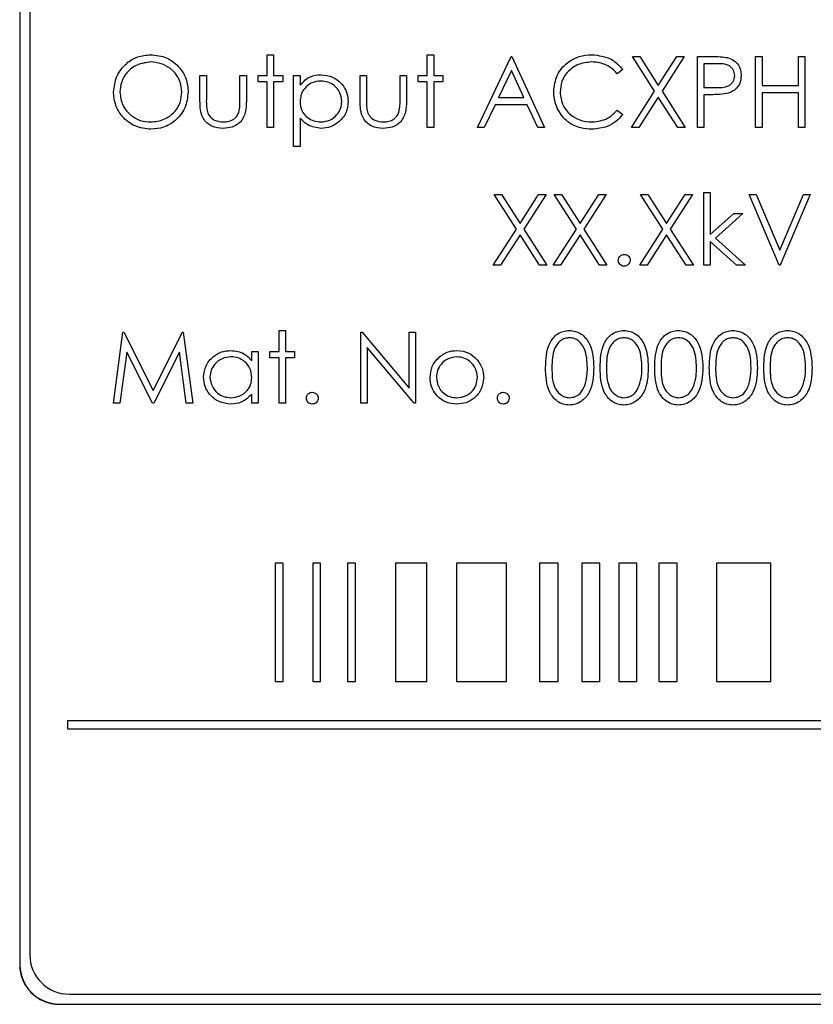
# Model space of a CAD drawing. Header units: millimetres. Extents: x 5 to 418, y 2 to 292.
# Tile 22 of 61: x 65.37 to 72.08, y 208 to 216.33. Entities that reach past the tile are written whole.
import ezdxf

# ---------------------------------------------------------------- set-up
doc = ezdxf.new("R2010")
doc.units = ezdxf.units.MM

msp = doc.modelspace()

# ---------------------------------------------------------------- linework, layer by layer
at = {"color": 7, "linetype": 'Continuous', "lineweight": 25}
for p, q in [((65.372, 221.8361), (65.372, 208.3361)), ((65.3743, 221.8361), (65.3743, 208.3361)), ((65.4577, 221.7551), (65.4577, 208.4218)), ((67.4659, 215.8607), (67.4659, 216.0377)), ((67.4659, 216.0377), (67.5198, 216.0377)), ((67.5198, 216.0377), (67.5198, 215.8607)), ((68.8198, 216.0377), (68.8736, 216.0377)), ((68.8198, 215.8607), (68.8198, 216.0377)), ((68.8736, 216.0377), (68.8736, 215.8607)), ((69.2429, 215.4223), (69.5275, 216.0223)), ((69.5275, 216.0223), (69.5352, 216.0223)), ((69.5352, 216.0223), (69.8121, 215.4223)), ((70.5544, 216.0223), (70.6165, 216.0223)), ((70.7426, 215.7283), (70.5544, 216.0223)), ((70.6165, 216.0223), (70.7736, 215.7768)), ((70.7736, 215.7768), (70.9307, 216.0223)), ((70.9929, 216.0223), (70.8048, 215.7283)), ((70.9307, 216.0223), (70.9929, 216.0223)), ((71.1044, 216.0223), (71.2221, 216.0223)), ((71.1044, 215.4223), (71.1044, 216.0223)), ((71.268, 215.9607), (71.1583, 215.9607)), ((71.1583, 215.9607), (71.1583, 215.7607)), ((71.5967, 216.0223), (71.6506, 216.0223)), ((71.5967, 215.4223), (71.5967, 216.0223)), ((71.6506, 216.0223), (71.6506, 215.7761)), ((71.9583, 215.7761), (71.9583, 216.0223)), ((71.9583, 216.0223), (72.0121, 216.0223)), ((72.0121, 216.0223), (72.0121, 215.4223)), ((66.8967, 215.8607), (66.9506, 215.8607)), ((66.8967, 215.6512), (66.8967, 215.8607)), ((66.9506, 215.8607), (66.9506, 215.6574)), ((67.2352, 215.6574), (67.2352, 215.8607)), ((67.2352, 215.8607), (67.289, 215.8607)), ((67.289, 215.8607), (67.289, 215.6473)), ((67.389, 215.8607), (67.4659, 215.8607)), ((67.389, 215.8069), (67.389, 215.8607)), ((67.5198, 215.8607), (67.5967, 215.8607)), ((67.5967, 215.8607), (67.5967, 215.8069)), ((67.689, 215.2607), (67.689, 215.8607)), ((67.689, 215.8607), (67.7429, 215.8607)), ((67.7429, 215.8607), (67.7429, 215.7796)), ((68.2506, 215.6512), (68.2506, 215.8607)), ((68.2506, 215.8607), (68.3044, 215.8607)), ((68.3044, 215.8607), (68.3044, 215.6574)), ((68.589, 215.6574), (68.589, 215.8607)), ((68.589, 215.8607), (68.6429, 215.8607)), ((68.6429, 215.8607), (68.6429, 215.6473)), ((68.7429, 215.8069), (68.7429, 215.8607)), ((68.7429, 215.8607), (68.8198, 215.8607)), ((68.8736, 215.8607), (68.9506, 215.8607)), ((68.9506, 215.8607), (68.9506, 215.8069)), ((69.5307, 215.9053), (69.4221, 215.6761)), ((69.6365, 215.6761), (69.5307, 215.9053)), ((70.4736, 215.9122), (70.4265, 215.8761)), ((67.4659, 215.8069), (67.389, 215.8069)), ((67.4659, 215.4223), (67.4659, 215.8069)), ((67.5967, 215.8069), (67.5198, 215.8069)), ((67.5198, 215.8069), (67.5198, 215.4223)), ((68.8198, 215.8069), (68.7429, 215.8069)), ((68.8198, 215.4223), (68.8198, 215.8069)), ((68.9506, 215.8069), (68.8736, 215.8069)), ((68.8736, 215.8069), (68.8736, 215.4223)), ((71.6506, 215.7761), (71.9583, 215.7761)), ((70.5467, 215.4223), (70.7426, 215.7283)), ((70.8048, 215.7283), (71.0006, 215.4223)), ((71.1583, 215.7607), (71.2633, 215.7594)), ((71.2012, 215.6992), (71.1583, 215.6992)), ((71.1583, 215.6992), (71.1583, 215.4223)), ((71.9583, 215.7146), (71.6506, 215.7146)), ((71.6506, 215.7146), (71.6506, 215.4223)), ((71.9583, 215.4223), (71.9583, 215.7146)), ((69.3929, 215.6146), (69.3016, 215.4223)), ((69.6649, 215.6146), (69.3929, 215.6146)), ((69.4221, 215.6761), (69.6365, 215.6761)), ((69.7536, 215.4223), (69.6649, 215.6146)), ((70.7736, 215.6797), (70.6089, 215.4223)), ((70.9384, 215.4223), (70.7736, 215.6797)), ((70.4265, 215.5684), (70.4736, 215.5327)), ((67.7429, 215.5017), (67.7429, 215.2607)), ((67.5198, 215.4223), (67.4659, 215.4223)), ((68.8736, 215.4223), (68.8198, 215.4223)), ((69.3016, 215.4223), (69.2429, 215.4223)), ((69.8121, 215.4223), (69.7536, 215.4223)), ((70.6089, 215.4223), (70.5467, 215.4223)), ((71.0006, 215.4223), (70.9384, 215.4223)), ((71.1583, 215.4223), (71.1044, 215.4223)), ((71.6506, 215.4223), (71.5967, 215.4223)), ((72.0121, 215.4223), (71.9583, 215.4223)), ((67.7429, 215.2607), (67.689, 215.2607)), ((71.1583, 214.871), (71.2121, 214.871)), ((71.1583, 214.2556), (71.1583, 214.871)), ((71.2121, 214.871), (71.2121, 214.5152)), ((69.3852, 214.8556), (69.4473, 214.8556)), ((69.5734, 214.5616), (69.3852, 214.8556)), ((69.4473, 214.8556), (69.6044, 214.6102)), ((69.6044, 214.6102), (69.7615, 214.8556)), ((69.8236, 214.8556), (69.6355, 214.5616)), ((69.7615, 214.8556), (69.8236, 214.8556)), ((69.8929, 214.8556), (69.955, 214.8556)), ((70.0811, 214.5616), (69.8929, 214.8556)), ((69.955, 214.8556), (70.1121, 214.6102)), ((70.1121, 214.6102), (70.2692, 214.8556)), ((70.3313, 214.8556), (70.1432, 214.5616)), ((70.2692, 214.8556), (70.3313, 214.8556)), ((70.6236, 214.8556), (70.6858, 214.8556)), ((70.8119, 214.5616), (70.6236, 214.8556)), ((70.6858, 214.8556), (70.8429, 214.6102)), ((70.8429, 214.6102), (71, 214.8556)), ((71.0621, 214.8556), (70.874, 214.5616)), ((71, 214.8556), (71.0621, 214.8556)), ((71.5429, 214.8556), (71.6006, 214.8556)), ((71.7967, 214.2556), (71.5429, 214.8556)), ((71.6006, 214.8556), (71.8006, 214.3828)), ((71.8006, 214.3828), (72.0006, 214.8556)), ((72.0583, 214.8556), (71.8044, 214.2556)), ((72.0006, 214.8556), (72.0583, 214.8556)), ((71.2121, 214.5152), (71.4116, 214.6941)), ((71.489, 214.6941), (71.2575, 214.4864)), ((71.4116, 214.6941), (71.489, 214.6941)), ((69.3775, 214.2556), (69.5734, 214.5616)), ((69.6355, 214.5616), (69.8313, 214.2556)), ((69.8852, 214.2556), (70.0811, 214.5616)), ((70.1432, 214.5616), (70.339, 214.2556)), ((70.6159, 214.2556), (70.8119, 214.5616)), ((70.874, 214.5616), (71.0698, 214.2556)), ((69.6044, 214.5131), (69.4396, 214.2556)), ((69.7692, 214.2556), (69.6044, 214.5131)), ((70.1121, 214.5131), (69.9473, 214.2556)), ((70.2769, 214.2556), (70.1121, 214.5131)), ((70.8429, 214.5131), (70.6781, 214.2556)), ((71.0077, 214.2556), (70.8429, 214.5131)), ((71.4348, 214.2556), (71.2121, 214.4576)), ((71.2121, 214.4576), (71.2121, 214.2556)), ((71.2575, 214.4864), (71.5121, 214.2556)), ((69.4396, 214.2556), (69.3775, 214.2556)), ((69.8313, 214.2556), (69.7692, 214.2556)), ((69.9473, 214.2556), (69.8852, 214.2556)), ((70.339, 214.2556), (70.2769, 214.2556)), ((70.6781, 214.2556), (70.6159, 214.2556)), ((71.0698, 214.2556), (71.0077, 214.2556)), ((71.2121, 214.2556), (71.1583, 214.2556)), ((71.5121, 214.2556), (71.4348, 214.2556)), ((71.8044, 214.2556), (71.7967, 214.2556)), ((67.5659, 213.7043), (67.6198, 213.7043)), ((67.5659, 213.5274), (67.5659, 213.7043)), ((67.6198, 213.7043), (67.6198, 213.5274)), ((66.1659, 213.0889), (66.2452, 213.6889)), ((66.2452, 213.6889), (66.2528, 213.6889)), ((66.2528, 213.6889), (66.5006, 213.1966)), ((66.5006, 213.1966), (66.7477, 213.6889)), ((66.7477, 213.6889), (66.7555, 213.6889)), ((66.7555, 213.6889), (66.8352, 213.0889)), ((68.2583, 213.0889), (68.2583, 213.6889)), ((68.2583, 213.6889), (68.2696, 213.6889)), ((68.2696, 213.6889), (68.6659, 213.2167)), ((68.6659, 213.2167), (68.6659, 213.6889)), ((68.6659, 213.6889), (68.7198, 213.6889)), ((68.7198, 213.6889), (68.7198, 213.0889)), ((67.3352, 213.4463), (67.3352, 213.5274)), ((67.3352, 213.5274), (67.389, 213.5274)), ((67.389, 213.5274), (67.389, 213.0889)), ((67.489, 213.5274), (67.5659, 213.5274)), ((67.489, 213.4736), (67.489, 213.5274)), ((67.6198, 213.5274), (67.6967, 213.5274)), ((67.6967, 213.5274), (67.6967, 213.4736)), ((68.7075, 213.0889), (68.3121, 213.5601)), ((68.3121, 213.5601), (68.3121, 213.0889)), ((66.2775, 213.5216), (66.2202, 213.0889)), ((66.4949, 213.0889), (66.2775, 213.5216)), ((66.7236, 213.5207), (66.5071, 213.0889)), ((66.7811, 213.0889), (66.7236, 213.5207)), ((67.5659, 213.4736), (67.489, 213.4736)), ((67.5659, 213.0889), (67.5659, 213.4736)), ((67.6198, 213.4736), (67.6198, 213.0889)), ((67.6967, 213.4736), (67.6198, 213.4736)), ((67.3352, 213.0889), (67.3352, 213.1648)), ((66.2202, 213.0889), (66.1659, 213.0889)), ((66.5071, 213.0889), (66.4949, 213.0889)), ((66.8352, 213.0889), (66.7811, 213.0889)), ((67.389, 213.0889), (67.3352, 213.0889)), ((67.6198, 213.0889), (67.5659, 213.0889)), ((68.3121, 213.0889), (68.2583, 213.0889)), ((68.7198, 213.0889), (68.7075, 213.0889)), ((67.5329, 211.734), (67.5329, 210.734)), ((67.5995, 211.734), (67.5329, 211.734)), ((67.5995, 210.734), (67.5995, 211.734)), ((67.8502, 211.734), (67.8502, 210.734)), ((67.9169, 211.734), (67.8502, 211.734)), ((67.9169, 210.734), (67.9169, 211.734)), ((68.2118, 211.734), (68.1452, 211.734)), ((68.1452, 211.734), (68.1452, 210.734)), ((68.2118, 210.734), (68.2118, 211.734)), ((68.8149, 211.734), (68.5518, 211.734)), ((68.5518, 211.734), (68.5518, 210.734)), ((68.8149, 210.734), (68.8149, 211.734)), ((69.4886, 211.734), (69.066, 211.734)), ((69.066, 211.734), (69.066, 210.734)), ((69.4886, 210.734), (69.4886, 211.734)), ((69.7676, 211.734), (69.7676, 210.734)), ((69.9271, 211.734), (69.7676, 211.734)), ((69.9271, 210.734), (69.9271, 211.734)), ((70.2788, 211.734), (70.1261, 211.734)), ((70.1261, 211.734), (70.1261, 210.734)), ((70.2788, 210.734), (70.2788, 211.734)), ((70.5929, 211.734), (70.4402, 211.734)), ((70.4402, 211.734), (70.4402, 210.734)), ((70.5929, 210.734), (70.5929, 211.734)), ((70.7792, 211.734), (70.7792, 210.734)), ((70.9318, 211.734), (70.7792, 211.734)), ((70.9318, 210.734), (70.9318, 211.734)), ((71.2668, 211.734), (71.2668, 210.734)), ((71.7238, 211.734), (71.2668, 211.734)), ((71.7238, 210.734), (71.7238, 211.734)), ((67.5329, 210.734), (67.5995, 210.734)), ((67.8502, 210.734), (67.9169, 210.734)), ((68.1452, 210.734), (68.2118, 210.734)), ((68.5518, 210.734), (68.8149, 210.734)), ((69.066, 210.734), (69.4886, 210.734)), ((69.7676, 210.734), (69.9271, 210.734)), ((70.1261, 210.734), (70.2788, 210.734)), ((70.4402, 210.734), (70.5929, 210.734)), ((70.7792, 210.734), (70.9318, 210.734)), ((71.2668, 210.734), (71.7238, 210.734)), ((82.1555, 210.4007), (65.7776, 210.4007)), ((65.7776, 210.4007), (65.7776, 210.334)), ((65.7776, 210.334), (82.1555, 210.334)), ((65.791, 208.0885), (82.4577, 208.0885)), ((65.7053, 208.0051), (82.5387, 208.0051)), ((65.7053, 208.0028), (82.5387, 208.0028))]:
    msp.add_line(p, q, dxfattribs=at)
at = {"color": 7, "linetype": 'Continuous', "lineweight": 18}
for p, q in [((65.3743, 208.3361), (65.372, 208.3361)), ((65.7053, 208.0051), (65.7053, 208.0028))]:
    msp.add_line(p, q, dxfattribs=at)
at = {"color": 7, "linetype": 'Continuous', "lineweight": 25}
for centre, radius in [((65.791, 208.4218), 0.3333), ((65.7053, 208.3361), 0.3333), ((65.7053, 208.3361), 0.331)]:
    msp.add_arc(centre, radius, 180, 270, dxfattribs=at)
for points, knots in [([(66.1659, 215.7196), (66.1715, 215.7659), (66.1826, 215.8585), (66.2647, 215.9639), (66.3683, 216.0268), (66.4411, 216.034), (66.4775, 216.0377)], [0, 0, 0, 0, 0.279731, 0.559327, 0.77968, 1, 1, 1, 1]), ([(66.4775, 216.0377), (66.5245, 216.0327), (66.6185, 216.0229), (66.7236, 215.9377), (66.7875, 215.8332), (66.7936, 215.7594), (66.7967, 215.7225)], [0, 0, 0, 0, 0.279767, 0.559358, 0.779571, 1, 1, 1, 1]), ([(69.889, 215.7258), (69.8945, 215.7728), (69.9055, 215.8669), (69.9942, 215.9699), (70.1011, 216.0295), (70.1749, 216.0349), (70.2119, 216.0377)], [0, 0, 0, 0, 0.2795119, 0.5590796, 0.7793739, 1, 1, 1, 1]), ([(70.2119, 216.0377), (70.2695, 216.0313), (70.3724, 216.0199), (70.4427, 215.9451), (70.4736, 215.9122)], [0, 0, 0, 0, 0.559517, 1, 1, 1, 1]), ([(66.4801, 215.9761), (66.4423, 215.9712), (66.3665, 215.9614), (66.2798, 215.8945), (66.228, 215.8095), (66.2225, 215.7498), (66.2198, 215.7199)], [0, 0, 0, 0, 0.279627, 0.55935, 0.77963, 1, 1, 1, 1]), ([(66.7429, 215.7226), (66.7383, 215.7607), (66.729, 215.8369), (66.656, 215.9195), (66.5696, 215.9673), (66.5099, 215.9732), (66.4801, 215.9761)], [0, 0, 0, 0, 0.279468, 0.55887, 0.779516, 1, 1, 1, 1]), ([(70.2085, 215.9761), (70.1702, 215.9717), (70.0936, 215.963), (70.0042, 215.8978), (69.9511, 215.8122), (69.9456, 215.7519), (69.9429, 215.7217)], [0, 0, 0, 0, 0.279856, 0.559519, 0.779686, 1, 1, 1, 1]), ([(70.4265, 215.8761), (70.4069, 215.8965), (70.3746, 215.9302), (70.316, 215.9587), (70.2632, 215.9737), (70.2267, 215.9753), (70.2085, 215.9761)], [0, 0, 0, 0, 0.339327, 0.559466, 0.779727, 1, 1, 1, 1]), ([(71.2221, 216.0223), (71.2477, 216.0224), (71.2935, 216.0225), (71.3388, 216.0161), (71.3587, 216.0133)], [0, 0, 0, 0, 0.560314, 1, 1, 1, 1]), ([(71.4198, 215.8611), (71.4171, 215.8783), (71.413, 215.9042), (71.3909, 215.9313), (71.3485, 215.9617), (71.3037, 215.9611), (71.268, 215.9607)], [0, 0, 0, 0, 0.248969, 0.374729, 0.500383, 1, 1, 1, 1]), ([(71.3587, 216.0133), (71.377, 216.0067), (71.4134, 215.9935), (71.4511, 215.9529), (71.471, 215.9068), (71.4728, 215.8765), (71.4736, 215.8613)], [0, 0, 0, 0, 0.279705, 0.559381, 0.779509, 1, 1, 1, 1]), ([(67.7429, 215.7796), (67.7702, 215.8084), (67.819, 215.8599), (67.8891, 215.8658), (67.92, 215.8684)], [0, 0, 0, 0, 0.558418, 1, 1, 1, 1]), ([(67.92, 215.8684), (67.9537, 215.8646), (68.021, 215.8569), (68.0959, 215.7959), (68.1433, 215.722), (68.1481, 215.6691), (68.1506, 215.6427)], [0, 0, 0, 0, 0.279627, 0.559432, 0.779703, 1, 1, 1, 1]), ([(71.2633, 215.7594), (71.2999, 215.7593), (71.3456, 215.7591), (71.3899, 215.7891), (71.413, 215.8167), (71.4171, 215.8434), (71.4198, 215.8611)], [0, 0, 0, 0, 0.499721, 0.62535, 0.751083, 1, 1, 1, 1]), ([(71.4736, 215.8613), (71.4722, 215.8415), (71.4694, 215.802), (71.4393, 215.7539), (71.3984, 215.7228), (71.3688, 215.7136), (71.3539, 215.709)], [0, 0, 0, 0, 0.280099, 0.559324, 0.779458, 1, 1, 1, 1]), ([(67.9196, 215.8146), (67.8936, 215.8118), (67.8417, 215.8063), (67.7832, 215.7596), (67.7479, 215.7017), (67.7446, 215.6609), (67.7429, 215.6405)], [0, 0, 0, 0, 0.279747, 0.559315, 0.779515, 1, 1, 1, 1]), ([(68.0967, 215.6421), (68.0931, 215.6677), (68.086, 215.7189), (68.0386, 215.7761), (67.9801, 215.8091), (67.9397, 215.8127), (67.9196, 215.8146)], [0, 0, 0, 0, 0.279387, 0.559092, 0.779508, 1, 1, 1, 1]), ([(66.4823, 215.4069), (66.4358, 215.412), (66.3428, 215.4223), (66.2394, 215.5071), (66.1756, 215.6101), (66.1692, 215.6831), (66.1659, 215.7196)], [0, 0, 0, 0, 0.279663, 0.559354, 0.779636, 1, 1, 1, 1]), ([(66.2198, 215.7199), (66.2244, 215.6821), (66.2336, 215.6064), (66.3061, 215.5249), (66.3911, 215.4757), (66.4504, 215.4709), (66.4801, 215.4684)], [0, 0, 0, 0, 0.279416, 0.559077, 0.779478, 1, 1, 1, 1]), ([(66.4801, 215.4684), (66.5182, 215.4728), (66.5944, 215.4814), (66.6827, 215.5472), (66.7346, 215.6327), (66.7401, 215.6926), (66.7429, 215.7226)], [0, 0, 0, 0, 0.27983, 0.559389, 0.779654, 1, 1, 1, 1]), ([(66.7967, 215.7225), (66.7914, 215.676), (66.7809, 215.5828), (66.6954, 215.4796), (66.592, 215.4162), (66.5189, 215.41), (66.4823, 215.4069)], [0, 0, 0, 0, 0.27963, 0.559343, 0.779597, 1, 1, 1, 1]), ([(69.9651, 215.5118), (69.9403, 215.5482), (69.8959, 215.6132), (69.8911, 215.6913), (69.889, 215.7258)], [0, 0, 0, 0, 0.559029, 1, 1, 1, 1]), ([(69.9429, 215.7217), (69.9474, 215.6829), (69.9566, 215.6052), (70.0318, 215.5216), (70.1209, 215.4748), (70.1818, 215.4706), (70.2122, 215.4684)], [0, 0, 0, 0, 0.279434, 0.558921, 0.779283, 1, 1, 1, 1]), ([(71.3539, 215.709), (71.3255, 215.7055), (71.2748, 215.6991), (71.2237, 215.6992), (71.2012, 215.6992)], [0, 0, 0, 0, 0.559694, 1, 1, 1, 1]), ([(67.0932, 215.4146), (67.0599, 215.4172), (66.9934, 215.4225), (66.9001, 215.5102), (66.898, 215.5977), (66.8967, 215.6512)], [0, 0, 0, 0, 0.28097, 0.559785, 1, 1, 1, 1]), ([(66.9506, 215.6574), (66.9505, 215.6381), (66.9504, 215.6036), (66.9564, 215.5697), (66.9591, 215.5548)], [0, 0, 0, 0, 0.560377, 1, 1, 1, 1]), ([(67.289, 215.6473), (67.2885, 215.6145), (67.2876, 215.5494), (67.2454, 215.4638), (67.1703, 215.4194), (67.119, 215.4162), (67.0932, 215.4146)], [0, 0, 0, 0, 0.281501, 0.559646, 0.779298, 1, 1, 1, 1]), ([(67.2263, 215.5505), (67.2296, 215.5703), (67.2354, 215.6057), (67.2353, 215.6416), (67.2352, 215.6574)], [0, 0, 0, 0, 0.559371, 1, 1, 1, 1]), ([(67.7429, 215.6405), (67.7457, 215.6146), (67.7515, 215.5628), (67.8005, 215.506), (67.8596, 215.4742), (67.9001, 215.4704), (67.9204, 215.4684)], [0, 0, 0, 0, 0.279654, 0.558875, 0.779455, 1, 1, 1, 1]), ([(67.9204, 215.4684), (67.946, 215.4716), (67.9973, 215.4781), (68.055, 215.5245), (68.0899, 215.5817), (68.0945, 215.622), (68.0967, 215.6421)], [0, 0, 0, 0, 0.279628, 0.559247, 0.779775, 1, 1, 1, 1]), ([(68.1506, 215.6427), (68.1466, 215.609), (68.1388, 215.5415), (68.0761, 215.4673), (68.0012, 215.4215), (67.9482, 215.4169), (67.9217, 215.4146)], [0, 0, 0, 0, 0.27954, 0.559273, 0.779559, 1, 1, 1, 1]), ([(68.4471, 215.4146), (68.4137, 215.4172), (68.3472, 215.4225), (68.254, 215.5102), (68.2518, 215.5977), (68.2506, 215.6512)], [0, 0, 0, 0, 0.28097, 0.559785, 1, 1, 1, 1]), ([(68.3044, 215.6574), (68.3044, 215.6381), (68.3043, 215.6036), (68.3103, 215.5697), (68.3129, 215.5548)], [0, 0, 0, 0, 0.560377, 1, 1, 1, 1]), ([(68.6429, 215.6473), (68.6424, 215.6145), (68.6414, 215.5494), (68.5992, 215.4638), (68.5241, 215.4194), (68.4728, 215.4162), (68.4471, 215.4146)], [0, 0, 0, 0, 0.281501, 0.559646, 0.779298, 1, 1, 1, 1]), ([(68.5801, 215.5505), (68.5834, 215.5703), (68.5893, 215.6057), (68.5891, 215.6416), (68.589, 215.6574)], [0, 0, 0, 0, 0.559371, 1, 1, 1, 1]), ([(66.9591, 215.5548), (66.9657, 215.5401), (66.979, 215.5107), (67.0272, 215.4757), (67.0685, 215.4712), (67.0937, 215.4684)], [0, 0, 0, 0, 0.280117, 0.560544, 1, 1, 1, 1]), ([(67.0937, 215.4684), (67.1093, 215.4693), (67.1405, 215.4712), (67.1804, 215.4899), (67.2107, 215.5171), (67.2211, 215.5394), (67.2263, 215.5505)], [0, 0, 0, 0, 0.28027, 0.560007, 0.780074, 1, 1, 1, 1]), ([(68.3129, 215.5548), (68.3196, 215.5401), (68.3328, 215.5107), (68.3811, 215.4757), (68.4224, 215.4712), (68.4476, 215.4684)], [0, 0, 0, 0, 0.280117, 0.560544, 1, 1, 1, 1]), ([(68.4476, 215.4684), (68.4632, 215.4693), (68.4943, 215.4712), (68.5343, 215.4899), (68.5646, 215.5171), (68.5749, 215.5394), (68.5801, 215.5505)], [0, 0, 0, 0, 0.28027, 0.560007, 0.780074, 1, 1, 1, 1]), ([(70.2122, 215.4684), (70.2586, 215.4741), (70.3416, 215.4842), (70.4005, 215.5426), (70.4265, 215.5684)], [0, 0, 0, 0, 0.558772, 1, 1, 1, 1]), ([(70.4736, 215.5327), (70.4551, 215.5115), (70.4181, 215.4692), (70.3292, 215.4182), (70.2568, 215.4112), (70.2126, 215.4069)], [0, 0, 0, 0, 0.28041, 0.560795, 1, 1, 1, 1]), ([(67.9217, 215.4146), (67.8827, 215.4198), (67.8128, 215.4291), (67.7643, 215.4795), (67.7429, 215.5017)], [0, 0, 0, 0, 0.5584659, 1, 1, 1, 1]), ([(70.2126, 215.4069), (70.181, 215.4086), (70.129, 215.4115), (70.0606, 215.4362), (70.0076, 215.4677), (69.9793, 215.4971), (69.9651, 215.5118)], [0, 0, 0, 0, 0.339838, 0.559927, 0.779959, 1, 1, 1, 1]), ([(70.4352, 214.2979), (70.4361, 214.3053), (70.4378, 214.32), (70.4514, 214.3364), (70.4678, 214.3464), (70.4794, 214.3474), (70.4852, 214.3479)], [0, 0, 0, 0, 0.279576, 0.559284, 0.779552, 1, 1, 1, 1]), ([(70.4852, 214.2479), (70.4778, 214.2488), (70.4631, 214.2506), (70.4468, 214.2642), (70.4368, 214.2806), (70.4357, 214.2921), (70.4352, 214.2979)], [0, 0, 0, 0, 0.279581, 0.559143, 0.779575, 1, 1, 1, 1]), ([(70.4852, 214.3479), (70.4926, 214.3471), (70.5074, 214.3454), (70.5235, 214.3316), (70.5338, 214.3154), (70.5347, 214.3037), (70.5352, 214.2979)], [0, 0, 0, 0, 0.2796016, 0.559212, 0.7794752, 1, 1, 1, 1]), ([(70.5352, 214.2979), (70.5343, 214.2905), (70.5326, 214.2758), (70.5189, 214.2595), (70.5025, 214.2495), (70.491, 214.2484), (70.4852, 214.2479)], [0, 0, 0, 0, 0.2794691, 0.5593578, 0.7796739, 1, 1, 1, 1]), ([(69.8198, 213.3887), (69.8221, 213.4603), (69.825, 213.55), (69.8809, 213.6401), (69.9199, 213.6759), (69.9678, 213.7), (70.0029, 213.7029), (70.0204, 213.7043)], [0, 0, 0, 0, 0.498702, 0.624177, 0.749467, 0.874745, 1, 1, 1, 1]), ([(70.0204, 213.7043), (70.0381, 213.7029), (70.0734, 213.7001), (70.1377, 213.6688), (70.2188, 213.5687), (70.224, 213.4607), (70.2275, 213.3887)], [0, 0, 0, 0, 0.1256, 0.251197, 0.500581, 1, 1, 1, 1]), ([(70.2813, 213.3887), (70.2837, 213.4603), (70.2866, 213.55), (70.3425, 213.6401), (70.3814, 213.6759), (70.4293, 213.7), (70.4644, 213.7029), (70.4819, 213.7043)], [0, 0, 0, 0, 0.498702, 0.624177, 0.749467, 0.874745, 1, 1, 1, 1]), ([(70.4819, 213.7043), (70.4996, 213.7029), (70.5349, 213.7001), (70.5993, 213.6688), (70.6804, 213.5687), (70.6856, 213.4607), (70.689, 213.3887)], [0, 0, 0, 0, 0.1256, 0.251197, 0.500581, 1, 1, 1, 1]), ([(70.7429, 213.3887), (70.7452, 213.4603), (70.7481, 213.55), (70.804, 213.6401), (70.843, 213.6759), (70.8909, 213.7), (70.9259, 213.7029), (70.9435, 213.7043)], [0, 0, 0, 0, 0.498702, 0.624177, 0.749467, 0.874745, 1, 1, 1, 1]), ([(70.9435, 213.7043), (70.9611, 213.7029), (70.9964, 213.7001), (71.0608, 213.6688), (71.1419, 213.5687), (71.1471, 213.4607), (71.1506, 213.3887)], [0, 0, 0, 0, 0.1256, 0.251197, 0.500581, 1, 1, 1, 1]), ([(71.2044, 213.3887), (71.2067, 213.4603), (71.2096, 213.55), (71.2655, 213.6401), (71.3045, 213.6759), (71.3524, 213.7), (71.3875, 213.7029), (71.405, 213.7043)], [0, 0, 0, 0, 0.498702, 0.624177, 0.749467, 0.874745, 1, 1, 1, 1]), ([(71.405, 213.7043), (71.4227, 213.7029), (71.458, 213.7001), (71.5224, 213.6688), (71.6035, 213.5687), (71.6086, 213.4607), (71.6121, 213.3887)], [0, 0, 0, 0, 0.1256, 0.251197, 0.500581, 1, 1, 1, 1]), ([(71.6659, 213.3887), (71.6683, 213.4603), (71.6712, 213.55), (71.7271, 213.6401), (71.766, 213.6759), (71.8139, 213.7), (71.849, 213.7029), (71.8665, 213.7043)], [0, 0, 0, 0, 0.498702, 0.624177, 0.749467, 0.874745, 1, 1, 1, 1]), ([(71.8665, 213.7043), (71.8842, 213.7029), (71.9195, 213.7001), (71.9839, 213.6688), (72.065, 213.5687), (72.0702, 213.4607), (72.0736, 213.3887)], [0, 0, 0, 0, 0.1256, 0.251197, 0.500581, 1, 1, 1, 1]), ([(70.0222, 213.6428), (70.0084, 213.6414), (69.9809, 213.6387), (69.9444, 213.6176), (69.9153, 213.5881), (69.8756, 213.515), (69.8745, 213.4449), (69.8736, 213.3889)], [0, 0, 0, 0, 0.125139, 0.250418, 0.375519, 0.500847, 1, 1, 1, 1]), ([(70.1736, 213.3889), (70.1714, 213.4446), (70.1681, 213.5281), (70.1119, 213.6106), (70.0634, 213.6384), (70.0359, 213.6413), (70.0222, 213.6428)], [0, 0, 0, 0, 0.500072, 0.749021, 0.874598, 1, 1, 1, 1]), ([(70.4837, 213.6428), (70.47, 213.6414), (70.4425, 213.6387), (70.406, 213.6176), (70.3769, 213.5881), (70.3372, 213.515), (70.3361, 213.4449), (70.3352, 213.3889)], [0, 0, 0, 0, 0.125139, 0.250418, 0.375519, 0.500847, 1, 1, 1, 1]), ([(70.6352, 213.3889), (70.633, 213.4446), (70.6296, 213.5281), (70.5735, 213.6106), (70.5249, 213.6384), (70.4975, 213.6413), (70.4837, 213.6428)], [0, 0, 0, 0, 0.500072, 0.749021, 0.874598, 1, 1, 1, 1]), ([(70.9453, 213.6428), (70.9315, 213.6414), (70.904, 213.6387), (70.8675, 213.6176), (70.8384, 213.5881), (70.7987, 213.515), (70.7976, 213.4449), (70.7967, 213.3889)], [0, 0, 0, 0, 0.125139, 0.250418, 0.375519, 0.500847, 1, 1, 1, 1]), ([(71.0967, 213.3889), (71.0945, 213.4446), (71.0912, 213.5281), (71.035, 213.6106), (70.9865, 213.6384), (70.959, 213.6413), (70.9453, 213.6428)], [0, 0, 0, 0, 0.500072, 0.749021, 0.874598, 1, 1, 1, 1]), ([(71.4068, 213.6428), (71.3931, 213.6414), (71.3655, 213.6387), (71.3291, 213.6176), (71.2999, 213.5881), (71.2602, 213.515), (71.2591, 213.4449), (71.2583, 213.3889)], [0, 0, 0, 0, 0.125139, 0.250418, 0.375519, 0.500847, 1, 1, 1, 1]), ([(71.5583, 213.3889), (71.556, 213.4446), (71.5527, 213.5281), (71.4965, 213.6106), (71.448, 213.6384), (71.4205, 213.6413), (71.4068, 213.6428)], [0, 0, 0, 0, 0.500072, 0.749021, 0.874598, 1, 1, 1, 1]), ([(71.8683, 213.6428), (71.8546, 213.6414), (71.8271, 213.6387), (71.7906, 213.6176), (71.7615, 213.5881), (71.7218, 213.515), (71.7207, 213.4449), (71.7198, 213.3889)], [0, 0, 0, 0, 0.125139, 0.250418, 0.375519, 0.500847, 1, 1, 1, 1]), ([(72.0198, 213.3889), (72.0176, 213.4446), (72.0142, 213.5281), (71.9581, 213.6106), (71.9095, 213.6384), (71.8821, 213.6413), (71.8683, 213.6428)], [0, 0, 0, 0, 0.500072, 0.749021, 0.874598, 1, 1, 1, 1]), ([(66.9275, 213.3094), (66.9317, 213.343), (66.94, 213.4102), (67.0035, 213.4833), (67.0785, 213.5283), (67.1314, 213.5328), (67.1578, 213.5351)], [0, 0, 0, 0, 0.279413, 0.559191, 0.779548, 1, 1, 1, 1]), ([(67.1578, 213.5351), (67.1973, 213.5306), (67.2681, 213.5226), (67.3147, 213.4696), (67.3352, 213.4463)], [0, 0, 0, 0, 0.559062, 1, 1, 1, 1]), ([(68.903, 213.4625), (68.9301, 213.486), (68.9785, 213.528), (69.042, 213.5329), (69.07, 213.5351)], [0, 0, 0, 0, 0.55888, 1, 1, 1, 1]), ([(69.07, 213.5351), (69.1056, 213.5314), (69.1693, 213.5247), (69.216, 213.4818), (69.2366, 213.4629)], [0, 0, 0, 0, 0.559182, 1, 1, 1, 1]), ([(67.1585, 213.4812), (67.1328, 213.4782), (67.0814, 213.4723), (67.023, 213.4266), (66.9879, 213.3693), (66.9835, 213.3289), (66.9813, 213.3088)], [0, 0, 0, 0, 0.279767, 0.559291, 0.779719, 1, 1, 1, 1]), ([(67.3352, 213.3072), (67.3323, 213.3332), (67.3266, 213.3852), (67.2781, 213.4424), (67.2197, 213.4764), (67.1789, 213.4796), (67.1585, 213.4812)], [0, 0, 0, 0, 0.27966, 0.55921, 0.779487, 1, 1, 1, 1]), ([(68.8429, 213.307), (68.846, 213.3393), (68.8517, 213.397), (68.8873, 213.4425), (68.903, 213.4625)], [0, 0, 0, 0, 0.559285, 1, 1, 1, 1]), ([(69.0698, 213.4812), (69.0442, 213.4781), (68.9929, 213.4719), (68.9368, 213.424), (68.9019, 213.367), (68.8985, 213.3268), (68.8967, 213.3066)], [0, 0, 0, 0, 0.279484, 0.559256, 0.779547, 1, 1, 1, 1]), ([(69.2429, 213.3066), (69.2399, 213.3323), (69.234, 213.3836), (69.1866, 213.44), (69.1302, 213.4757), (69.0899, 213.4794), (69.0698, 213.4812)], [0, 0, 0, 0, 0.279586, 0.559398, 0.779653, 1, 1, 1, 1]), ([(69.2366, 213.4629), (69.256, 213.4367), (69.2907, 213.39), (69.2949, 213.3324), (69.2967, 213.307)], [0, 0, 0, 0, 0.559216, 1, 1, 1, 1]), ([(70.0204, 213.0736), (70.0029, 213.075), (69.9679, 213.0778), (69.9041, 213.1092), (69.8253, 213.2101), (69.822, 213.3172), (69.8198, 213.3887)], [0, 0, 0, 0, 0.125551, 0.25109, 0.50025, 1, 1, 1, 1]), ([(69.8736, 213.3889), (69.8741, 213.3328), (69.8747, 213.2489), (69.9324, 213.167), (69.981, 213.1395), (70.0085, 213.1366), (70.0222, 213.1351)], [0, 0, 0, 0, 0.500291, 0.749086, 0.874606, 1, 1, 1, 1]), ([(70.2275, 213.3887), (70.2241, 213.3167), (70.2191, 213.2087), (70.1375, 213.1092), (70.0733, 213.0778), (70.038, 213.075), (70.0204, 213.0736)], [0, 0, 0, 0, 0.499407, 0.748743, 0.874372, 1, 1, 1, 1]), ([(70.1509, 213.2381), (70.1586, 213.2658), (70.1722, 213.3152), (70.1732, 213.3664), (70.1736, 213.3889)], [0, 0, 0, 0, 0.559599, 1, 1, 1, 1]), ([(70.4819, 213.0736), (70.4644, 213.075), (70.4294, 213.0778), (70.3657, 213.1092), (70.2869, 213.2101), (70.2835, 213.3172), (70.2813, 213.3887)], [0, 0, 0, 0, 0.125551, 0.25109, 0.50025, 1, 1, 1, 1]), ([(70.3352, 213.3889), (70.3356, 213.3328), (70.3363, 213.2489), (70.3939, 213.167), (70.4426, 213.1395), (70.47, 213.1366), (70.4837, 213.1351)], [0, 0, 0, 0, 0.500291, 0.749086, 0.874606, 1, 1, 1, 1]), ([(70.689, 213.3887), (70.6857, 213.3167), (70.6806, 213.2087), (70.5991, 213.1092), (70.5349, 213.0778), (70.4996, 213.075), (70.4819, 213.0736)], [0, 0, 0, 0, 0.499407, 0.748743, 0.874372, 1, 1, 1, 1]), ([(70.6125, 213.2381), (70.6201, 213.2658), (70.6338, 213.3152), (70.6347, 213.3664), (70.6352, 213.3889)], [0, 0, 0, 0, 0.559599, 1, 1, 1, 1]), ([(70.9435, 213.0736), (70.926, 213.075), (70.8909, 213.0778), (70.8272, 213.1092), (70.7484, 213.2101), (70.7451, 213.3172), (70.7429, 213.3887)], [0, 0, 0, 0, 0.125551, 0.25109, 0.50025, 1, 1, 1, 1]), ([(70.7967, 213.3889), (70.7972, 213.3328), (70.7978, 213.2489), (70.8554, 213.167), (70.9041, 213.1395), (70.9315, 213.1366), (70.9453, 213.1351)], [0, 0, 0, 0, 0.500291, 0.749086, 0.874606, 1, 1, 1, 1]), ([(71.1506, 213.3887), (71.1472, 213.3167), (71.1422, 213.2087), (71.0606, 213.1092), (70.9964, 213.0778), (70.9611, 213.075), (70.9435, 213.0736)], [0, 0, 0, 0, 0.499407, 0.748743, 0.874372, 1, 1, 1, 1]), ([(71.074, 213.2381), (71.0816, 213.2658), (71.0953, 213.3152), (71.0963, 213.3664), (71.0967, 213.3889)], [0, 0, 0, 0, 0.559599, 1, 1, 1, 1]), ([(71.405, 213.0736), (71.3875, 213.075), (71.3525, 213.0778), (71.2888, 213.1092), (71.2099, 213.2101), (71.2066, 213.3172), (71.2044, 213.3887)], [0, 0, 0, 0, 0.125551, 0.25109, 0.50025, 1, 1, 1, 1]), ([(71.2583, 213.3889), (71.2587, 213.3328), (71.2594, 213.2489), (71.317, 213.167), (71.3656, 213.1395), (71.3931, 213.1366), (71.4068, 213.1351)], [0, 0, 0, 0, 0.500291, 0.749086, 0.874606, 1, 1, 1, 1]), ([(71.6121, 213.3887), (71.6087, 213.3167), (71.6037, 213.2087), (71.5222, 213.1092), (71.4579, 213.0778), (71.4227, 213.075), (71.405, 213.0736)], [0, 0, 0, 0, 0.499407, 0.748743, 0.874372, 1, 1, 1, 1]), ([(71.5355, 213.2381), (71.5432, 213.2658), (71.5568, 213.3152), (71.5578, 213.3664), (71.5583, 213.3889)], [0, 0, 0, 0, 0.559599, 1, 1, 1, 1]), ([(71.8665, 213.0736), (71.849, 213.075), (71.814, 213.0778), (71.7503, 213.1092), (71.6715, 213.2101), (71.6682, 213.3172), (71.6659, 213.3887)], [0, 0, 0, 0, 0.125551, 0.25109, 0.50025, 1, 1, 1, 1]), ([(71.7198, 213.3889), (71.7202, 213.3328), (71.7209, 213.2489), (71.7785, 213.167), (71.8272, 213.1395), (71.8546, 213.1366), (71.8683, 213.1351)], [0, 0, 0, 0, 0.500291, 0.749086, 0.874606, 1, 1, 1, 1]), ([(72.0736, 213.3887), (72.0703, 213.3167), (72.0653, 213.2087), (71.9837, 213.1092), (71.9195, 213.0778), (71.8842, 213.075), (71.8665, 213.0736)], [0, 0, 0, 0, 0.4994065, 0.7487427, 0.8743724, 1, 1, 1, 1]), ([(71.9971, 213.2381), (72.0047, 213.2658), (72.0184, 213.3152), (72.0194, 213.3664), (72.0198, 213.3889)], [0, 0, 0, 0, 0.559599, 1, 1, 1, 1]), ([(67.1561, 213.0812), (67.1224, 213.0852), (67.055, 213.0931), (66.9804, 213.1551), (66.9343, 213.2299), (66.9298, 213.2829), (66.9275, 213.3094)], [0, 0, 0, 0, 0.279573, 0.559333, 0.779589, 1, 1, 1, 1]), ([(66.9813, 213.3088), (66.985, 213.2832), (66.9922, 213.2319), (67.0395, 213.1748), (67.0975, 213.141), (67.1378, 213.1371), (67.158, 213.1351)], [0, 0, 0, 0, 0.279429, 0.559146, 0.77957, 1, 1, 1, 1]), ([(67.158, 213.1351), (67.1837, 213.1382), (67.2351, 213.1444), (67.295, 213.1884), (67.3299, 213.2464), (67.3334, 213.2869), (67.3352, 213.3072)], [0, 0, 0, 0, 0.2798222, 0.5593866, 0.7796028, 1, 1, 1, 1]), ([(69.07, 213.0812), (69.0364, 213.0846), (68.9693, 213.0914), (68.8954, 213.1537), (68.8501, 213.2281), (68.8453, 213.2807), (68.8429, 213.307)], [0, 0, 0, 0, 0.279776, 0.559179, 0.779592, 1, 1, 1, 1]), ([(68.8967, 213.3066), (68.8999, 213.2813), (68.9063, 213.2306), (68.9521, 213.1731), (69.01, 213.1405), (69.0498, 213.1369), (69.0698, 213.1351)], [0, 0, 0, 0, 0.279618, 0.559167, 0.779512, 1, 1, 1, 1]), ([(69.0698, 213.1351), (69.0952, 213.138), (69.146, 213.1438), (69.2035, 213.1895), (69.237, 213.2468), (69.2409, 213.2867), (69.2429, 213.3066)], [0, 0, 0, 0, 0.279745, 0.559113, 0.779606, 1, 1, 1, 1]), ([(69.2967, 213.307), (69.2926, 213.2736), (69.2844, 213.2069), (69.2239, 213.132), (69.1489, 213.0873), (69.0963, 213.0833), (69.07, 213.0812)], [0, 0, 0, 0, 0.279521, 0.559381, 0.779507, 1, 1, 1, 1]), ([(70.0222, 213.1351), (70.0386, 213.1371), (70.0714, 213.1413), (70.122, 213.1755), (70.14, 213.2144), (70.1509, 213.2381)], [0, 0, 0, 0, 0.280257, 0.560781, 1, 1, 1, 1]), ([(70.4837, 213.1351), (70.5001, 213.1371), (70.5329, 213.1413), (70.5836, 213.1755), (70.6015, 213.2144), (70.6125, 213.2381)], [0, 0, 0, 0, 0.280257, 0.560781, 1, 1, 1, 1]), ([(70.9453, 213.1351), (70.9617, 213.1371), (70.9945, 213.1413), (71.0451, 213.1755), (71.063, 213.2144), (71.074, 213.2381)], [0, 0, 0, 0, 0.280257, 0.560781, 1, 1, 1, 1]), ([(71.4068, 213.1351), (71.4232, 213.1371), (71.456, 213.1413), (71.5066, 213.1755), (71.5246, 213.2144), (71.5355, 213.2381)], [0, 0, 0, 0, 0.280257, 0.560781, 1, 1, 1, 1]), ([(71.8683, 213.1351), (71.8847, 213.1371), (71.9175, 213.1413), (71.9682, 213.1755), (71.9861, 213.2144), (71.9971, 213.2381)], [0, 0, 0, 0, 0.280257, 0.560781, 1, 1, 1, 1]), ([(67.3352, 213.1648), (67.3068, 213.1378), (67.2559, 213.0895), (67.1867, 213.0838), (67.1561, 213.0812)], [0, 0, 0, 0, 0.558763, 1, 1, 1, 1]), ([(67.7967, 213.1312), (67.7976, 213.1386), (67.7993, 213.1534), (67.8129, 213.1697), (67.8293, 213.1797), (67.8409, 213.1807), (67.8467, 213.1812)], [0, 0, 0, 0, 0.279576, 0.559284, 0.779552, 1, 1, 1, 1]), ([(67.8467, 213.0812), (67.8394, 213.0822), (67.8246, 213.084), (67.8084, 213.0975), (67.7983, 213.1139), (67.7973, 213.1255), (67.7967, 213.1312)], [0, 0, 0, 0, 0.279581, 0.559143, 0.779575, 1, 1, 1, 1]), ([(67.8467, 213.1812), (67.8541, 213.1804), (67.8689, 213.1787), (67.8851, 213.165), (67.8953, 213.1487), (67.8963, 213.1371), (67.8967, 213.1312)], [0, 0, 0, 0, 0.279602, 0.559212, 0.779475, 1, 1, 1, 1]), ([(67.8967, 213.1312), (67.8958, 213.1239), (67.8941, 213.1091), (67.8804, 213.0929), (67.8641, 213.0828), (67.8525, 213.0818), (67.8467, 213.0812)], [0, 0, 0, 0, 0.279469, 0.559358, 0.779674, 1, 1, 1, 1]), ([(69.4121, 213.1312), (69.413, 213.1386), (69.4147, 213.1534), (69.4283, 213.1697), (69.4447, 213.1797), (69.4563, 213.1807), (69.4621, 213.1812)], [0, 0, 0, 0, 0.279576, 0.559284, 0.779552, 1, 1, 1, 1]), ([(69.4621, 213.0812), (69.4547, 213.0822), (69.44, 213.084), (69.4238, 213.0975), (69.4137, 213.1139), (69.4126, 213.1255), (69.4121, 213.1312)], [0, 0, 0, 0, 0.279581, 0.559143, 0.779575, 1, 1, 1, 1]), ([(69.4621, 213.1812), (69.4695, 213.1804), (69.4843, 213.1787), (69.5005, 213.165), (69.5107, 213.1487), (69.5116, 213.1371), (69.5121, 213.1312)], [0, 0, 0, 0, 0.279602, 0.559212, 0.779475, 1, 1, 1, 1]), ([(69.5121, 213.1312), (69.5112, 213.1239), (69.5095, 213.1091), (69.4958, 213.0929), (69.4795, 213.0828), (69.4679, 213.0818), (69.4621, 213.0812)], [0, 0, 0, 0, 0.279469, 0.559358, 0.779674, 1, 1, 1, 1])]:
    msp.add_open_spline(points, degree=3, knots=knots, dxfattribs=at)

doc.saveas('drawing.dxf')
